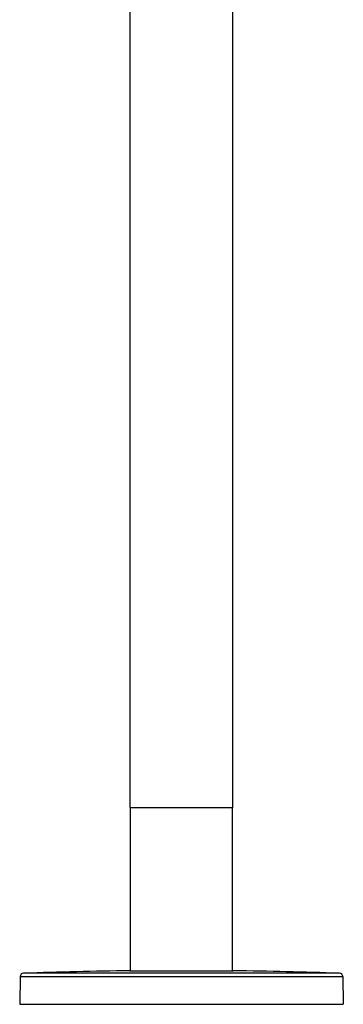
# Model space of a CAD drawing. Header units: millimetres. Extents: x 46 to 1053, y -1019 to 1364.
# Tile 18 of 31: x 261 to 406, y 222 to 663. Entities that reach past the tile are written whole.
import ezdxf

# ---------------------------------------------------------------- set-up
doc = ezdxf.new("R2010")
doc.units = ezdxf.units.MM
doc.header["$LTSCALE"] = 23.1
doc.layers.get('0').update_dxf_attribs({"linetype": 'CONTINUOUS'})

msp = doc.modelspace()

# ---------------------------------------------------------------- linework, layer by layer
at = {"color": 7, "linetype": 'CONTINUOUS'}
for p, q in [((356.61, 310.02), (356.61, 1165.62)), ((310.61, 310.02), (310.61, 1126.22)), ((310.61, 310.02), (356.61, 310.02)), ((310.71, 309.92), (310.61, 310.02)), ((356.51, 309.92), (310.71, 309.92)), ((310.71, 236.92), (310.71, 309.92)), ((356.51, 309.92), (356.61, 310.02)), ((356.51, 236.92), (356.51, 309.92)), ((261.32, 234.33), (261.11, 221.92)), ((261.32, 234.33), (405.89, 234.33)), ((404.44, 235.8), (262.77, 235.8)), ((310.41, 236.92), (356.81, 236.92)), ((405.89, 234.33), (406.11, 221.92)), ((261.11, 221.92), (406.11, 221.92))]:
    msp.add_line(p, q, dxfattribs=at)
for centre, radius, start, end in [((262.82, 234.3), 1.5, 92.0297, 179), ((333.61, -1762.94), 2000, 90.66465, 92.02975), ((333.61, -1762.94), 2000, 87.97025, 89.33535), ((404.39, 234.3), 1.5, 1, 87.9703)]:
    msp.add_arc(centre, radius, start, end, dxfattribs=at)

doc.saveas('drawing.dxf')
